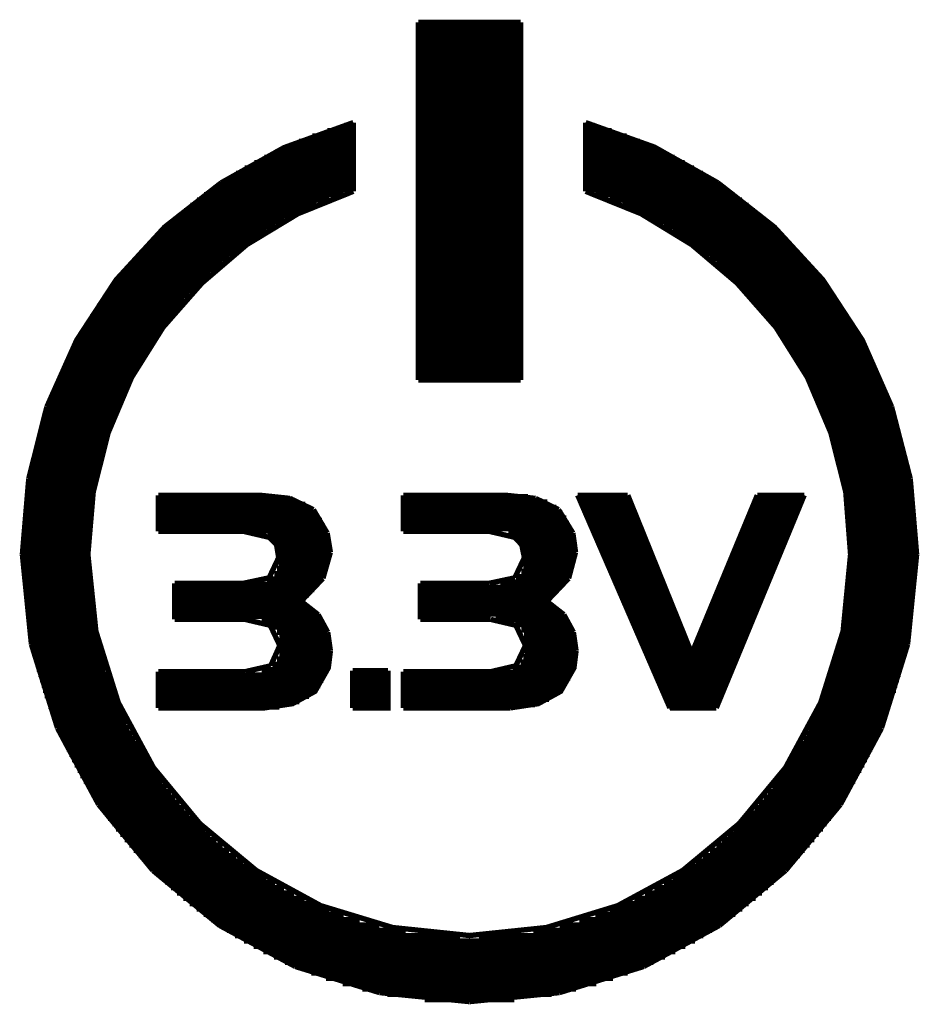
# Model space of a CAD drawing. Extents: x -0.05 to 0.95, y -0.15 to 2.1.
# Tile 9 of 28: x 0.54 to 0.71, y 0.16 to 0.34. Entities that reach past the tile are written whole.
import ezdxf

# ---------------------------------------------------------------- set-up
doc = ezdxf.new("R2010")
doc.units = 0
doc.layers.add('ENOCEAN_5_CLICK_V101_GTO', color=14, linetype='CONTINUOUS')

msp = doc.modelspace()

# ---------------------------------------------------------------- linework, layer by layer
at = {"layer": 'ENOCEAN_5_CLICK_V101_GTO', "const_width": 0.001}
for points in [[(0.6194, 0.3397), (0.6386, 0.3397)], [(0.6194, 0.2726), (0.6194, 0.3397)], [(0.6386, 0.2726), (0.6386, 0.3397)], [(0.6194, 0.3393), (0.6386, 0.3393)], [(0.6194, 0.3383), (0.6386, 0.3383)], [(0.6194, 0.3373), (0.6386, 0.3373)], [(0.6194, 0.3363), (0.6386, 0.3363)], [(0.6194, 0.3353), (0.6386, 0.3353)], [(0.6194, 0.3343), (0.6386, 0.3343)], [(0.6194, 0.3333), (0.6386, 0.3333)], [(0.6194, 0.3323), (0.6386, 0.3323)], [(0.6194, 0.3313), (0.6386, 0.3313)], [(0.6194, 0.3303), (0.6386, 0.3303)], [(0.6194, 0.3293), (0.6386, 0.3293)], [(0.6194, 0.3283), (0.6386, 0.3283)], [(0.6194, 0.3273), (0.6386, 0.3273)], [(0.6194, 0.3263), (0.6386, 0.3263)], [(0.6194, 0.3253), (0.6386, 0.3253)], [(0.6194, 0.3243), (0.6386, 0.3243)], [(0.6194, 0.3233), (0.6386, 0.3233)], [(0.5824, 0.3096), (0.5942, 0.3162), (0.6072, 0.3209)], [(0.6072, 0.308), (0.6072, 0.3209)], [(0.6194, 0.3223), (0.6386, 0.3223)], [(0.6194, 0.3213), (0.6386, 0.3213)], [(0.6508, 0.3209), (0.6637, 0.3163), (0.6756, 0.3096)], [(0.6508, 0.308), (0.6508, 0.3209)], [(0.6023, 0.3194), (0.6072, 0.3194)], [(0.6055, 0.3204), (0.6072, 0.3204)], [(0.6194, 0.3203), (0.6386, 0.3203)], [(0.6194, 0.3193), (0.6386, 0.3193)], [(0.6508, 0.3204), (0.6525, 0.3204)], [(0.6508, 0.3194), (0.6557, 0.3194)], [(0.597, 0.3174), (0.6072, 0.3174)], [(0.5995, 0.3184), (0.6072, 0.3184)], [(0.6194, 0.3183), (0.6386, 0.3183)], [(0.6194, 0.3173), (0.6386, 0.3173)], [(0.6508, 0.3184), (0.6585, 0.3184)], [(0.6508, 0.3174), (0.661, 0.3174)], [(0.5925, 0.3154), (0.6072, 0.3154)], [(0.5946, 0.3164), (0.6072, 0.3164)], [(0.6194, 0.3163), (0.6386, 0.3163)], [(0.6508, 0.3164), (0.6633, 0.3164)], [(0.6508, 0.3154), (0.6655, 0.3154)], [(0.5905, 0.3144), (0.6072, 0.3144)], [(0.6194, 0.3153), (0.6386, 0.3153)], [(0.6194, 0.3143), (0.6386, 0.3143)], [(0.6508, 0.3144), (0.6675, 0.3144)], [(0.5868, 0.3124), (0.6072, 0.3124)], [(0.5886, 0.3134), (0.6072, 0.3134)], [(0.6194, 0.3133), (0.6386, 0.3133)], [(0.6194, 0.3123), (0.6386, 0.3123)], [(0.6508, 0.3134), (0.6694, 0.3134)], [(0.6508, 0.3124), (0.6711, 0.3124)], [(0.5836, 0.3104), (0.6072, 0.3104)], [(0.5852, 0.3114), (0.6072, 0.3114)], [(0.6194, 0.3113), (0.6386, 0.3113)], [(0.6194, 0.3103), (0.6386, 0.3103)], [(0.6508, 0.3114), (0.6728, 0.3114)], [(0.6508, 0.3104), (0.6744, 0.3104)], [(0.5497, 0.2676), (0.5553, 0.2801), (0.5627, 0.2914), (0.5718, 0.3013), (0.5824, 0.3096)], [(0.5806, 0.3084), (0.6072, 0.3084)], [(0.5821, 0.3094), (0.6072, 0.3094)], [(0.5968, 0.3038), (0.6072, 0.308)], [(0.6194, 0.3093), (0.6386, 0.3093)], [(0.6194, 0.3083), (0.6386, 0.3083)], [(0.6508, 0.3094), (0.6759, 0.3094)], [(0.6508, 0.3084), (0.6774, 0.3084)], [(0.6508, 0.308), (0.6612, 0.3038)], [(0.6756, 0.3096), (0.6862, 0.3013), (0.6953, 0.2914), (0.7027, 0.2801), (0.7082, 0.2676)], [(0.5779, 0.3064), (0.6027, 0.3064)], [(0.5792, 0.3074), (0.6054, 0.3074)], [(0.6194, 0.3073), (0.6386, 0.3073)], [(0.6194, 0.3063), (0.6386, 0.3063)], [(0.6526, 0.3074), (0.6787, 0.3074)], [(0.6553, 0.3064), (0.6801, 0.3064)], [(0.5754, 0.3044), (0.5981, 0.3044)], [(0.5766, 0.3054), (0.6003, 0.3054)], [(0.6194, 0.3053), (0.6386, 0.3053)], [(0.6194, 0.3043), (0.6386, 0.3043)], [(0.6577, 0.3054), (0.6814, 0.3054)], [(0.6599, 0.3044), (0.6826, 0.3044)], [(0.5742, 0.3034), (0.5961, 0.3034)], [(0.5872, 0.298), (0.5968, 0.3038)], [(0.6194, 0.3033), (0.6386, 0.3033)], [(0.6612, 0.3038), (0.6707, 0.298)], [(0.6619, 0.3034), (0.6838, 0.3034)], [(0.572, 0.3014), (0.5925, 0.3014)], [(0.5731, 0.3024), (0.5942, 0.3024)], [(0.6194, 0.3023), (0.6386, 0.3023)], [(0.6194, 0.3013), (0.6386, 0.3013)], [(0.6637, 0.3024), (0.6849, 0.3024)], [(0.6655, 0.3014), (0.686, 0.3014)], [(0.5699, 0.2994), (0.5893, 0.2994)], [(0.5709, 0.3004), (0.5909, 0.3004)], [(0.6194, 0.3003), (0.6386, 0.3003)], [(0.6194, 0.2993), (0.6386, 0.2993)], [(0.6671, 0.3004), (0.6871, 0.3004)], [(0.6686, 0.2994), (0.6881, 0.2994)], [(0.5679, 0.2974), (0.5865, 0.2974)], [(0.5689, 0.2984), (0.5879, 0.2984)], [(0.5788, 0.2908), (0.5872, 0.298)], [(0.6194, 0.2983), (0.6386, 0.2983)], [(0.6194, 0.2973), (0.6386, 0.2973)], [(0.6701, 0.2984), (0.6891, 0.2984)], [(0.6707, 0.298), (0.6792, 0.2908)], [(0.6715, 0.2974), (0.69, 0.2974)], [(0.5661, 0.2954), (0.5839, 0.2954)], [(0.567, 0.2964), (0.5852, 0.2964)], [(0.6194, 0.2963), (0.6386, 0.2963)], [(0.6194, 0.2953), (0.6386, 0.2953)], [(0.6728, 0.2964), (0.691, 0.2964)], [(0.6741, 0.2954), (0.6919, 0.2954)], [(0.5644, 0.2934), (0.5816, 0.2934)], [(0.5652, 0.2944), (0.5827, 0.2944)], [(0.6194, 0.2943), (0.6386, 0.2943)], [(0.6194, 0.2933), (0.6386, 0.2933)], [(0.6753, 0.2944), (0.6928, 0.2944)], [(0.6764, 0.2934), (0.6936, 0.2934)], [(0.5628, 0.2914), (0.5794, 0.2914)], [(0.5636, 0.2924), (0.5804, 0.2924)], [(0.6194, 0.2923), (0.6386, 0.2923)], [(0.6775, 0.2924), (0.6944, 0.2924)], [(0.6786, 0.2914), (0.6952, 0.2914)], [(0.562, 0.2904), (0.5784, 0.2904)], [(0.5715, 0.2825), (0.5788, 0.2908)], [(0.6194, 0.2913), (0.6386, 0.2913)], [(0.6194, 0.2903), (0.6386, 0.2903)], [(0.6792, 0.2908), (0.6865, 0.2825)], [(0.6796, 0.2904), (0.696, 0.2904)], [(0.5605, 0.2884), (0.5764, 0.2884)], [(0.5612, 0.2894), (0.5774, 0.2894)], [(0.6194, 0.2893), (0.6386, 0.2893)], [(0.6194, 0.2883), (0.6386, 0.2883)], [(0.6806, 0.2894), (0.6967, 0.2894)], [(0.6815, 0.2884), (0.6974, 0.2884)], [(0.5591, 0.2864), (0.5747, 0.2864)], [(0.5598, 0.2874), (0.5755, 0.2874)], [(0.6194, 0.2873), (0.6386, 0.2873)], [(0.6194, 0.2863), (0.6386, 0.2863)], [(0.6824, 0.2874), (0.6981, 0.2874)], [(0.6833, 0.2864), (0.6988, 0.2864)], [(0.5578, 0.2844), (0.573, 0.2844)], [(0.5585, 0.2854), (0.5738, 0.2854)], [(0.6194, 0.2853), (0.6386, 0.2853)], [(0.6194, 0.2843), (0.6386, 0.2843)], [(0.6842, 0.2854), (0.6995, 0.2854)], [(0.685, 0.2844), (0.7001, 0.2844)], [(0.5566, 0.2824), (0.5715, 0.2824)], [(0.5572, 0.2834), (0.5722, 0.2834)], [(0.5656, 0.2731), (0.5715, 0.2825)], [(0.6194, 0.2833), (0.6386, 0.2833)], [(0.6194, 0.2823), (0.6386, 0.2823)], [(0.6858, 0.2834), (0.7007, 0.2834)], [(0.6865, 0.2825), (0.6924, 0.2731)], [(0.6865, 0.2824), (0.7013, 0.2824)], [(0.5555, 0.2804), (0.57, 0.2804)], [(0.556, 0.2814), (0.5707, 0.2814)], [(0.6194, 0.2813), (0.6386, 0.2813)], [(0.6194, 0.2803), (0.6386, 0.2803)], [(0.6872, 0.2814), (0.7019, 0.2814)], [(0.6879, 0.2804), (0.7025, 0.2804)], [(0.5544, 0.2784), (0.5687, 0.2784)], [(0.5549, 0.2794), (0.5694, 0.2794)], [(0.6194, 0.2793), (0.6386, 0.2793)], [(0.6886, 0.2794), (0.703, 0.2794)], [(0.6893, 0.2784), (0.7036, 0.2784)], [(0.5539, 0.2774), (0.5681, 0.2774)], [(0.6194, 0.2783), (0.6386, 0.2783)], [(0.6194, 0.2773), (0.6386, 0.2773)], [(0.6899, 0.2774), (0.7041, 0.2774)], [(0.5529, 0.2754), (0.5669, 0.2754)], [(0.5534, 0.2764), (0.5675, 0.2764)], [(0.6194, 0.2763), (0.6386, 0.2763)], [(0.6194, 0.2753), (0.6386, 0.2753)], [(0.6905, 0.2764), (0.7046, 0.2764)], [(0.6911, 0.2754), (0.705, 0.2754)], [(0.552, 0.2734), (0.5658, 0.2734)], [(0.5525, 0.2744), (0.5663, 0.2744)], [(0.5612, 0.2627), (0.5656, 0.2731)], [(0.6194, 0.2743), (0.6386, 0.2743)], [(0.6194, 0.2733), (0.6386, 0.2733)], [(0.6917, 0.2744), (0.7055, 0.2744)], [(0.6922, 0.2734), (0.7059, 0.2734)], [(0.6924, 0.2731), (0.6968, 0.2627)], [(0.5512, 0.2714), (0.5648, 0.2714)], [(0.5516, 0.2724), (0.5653, 0.2724)], [(0.6194, 0.2726), (0.6386, 0.2726)], [(0.6927, 0.2724), (0.7064, 0.2724)], [(0.6932, 0.2714), (0.7068, 0.2714)], [(0.5504, 0.2694), (0.5638, 0.2694)], [(0.5508, 0.2704), (0.5643, 0.2704)], [(0.6937, 0.2704), (0.7072, 0.2704)], [(0.6942, 0.2694), (0.7076, 0.2694)], [(0.5463, 0.2541), (0.5497, 0.2676)], [(0.5497, 0.2674), (0.5629, 0.2674)], [(0.55, 0.2684), (0.5634, 0.2684)], [(0.6946, 0.2684), (0.7079, 0.2684)], [(0.695, 0.2674), (0.7083, 0.2674)], [(0.7082, 0.2676), (0.7117, 0.2541)], [(0.5493, 0.2664), (0.5625, 0.2664)], [(0.6955, 0.2664), (0.7086, 0.2664)], [(0.5487, 0.2644), (0.5618, 0.2644)], [(0.549, 0.2654), (0.5621, 0.2654)], [(0.6958, 0.2654), (0.709, 0.2654)], [(0.6962, 0.2644), (0.7093, 0.2644)], [(0.5481, 0.2624), (0.5611, 0.2624)], [(0.5484, 0.2634), (0.5614, 0.2634)], [(0.5584, 0.2516), (0.5612, 0.2627)], [(0.6966, 0.2634), (0.7096, 0.2634)], [(0.6968, 0.2627), (0.6996, 0.2516)], [(0.6969, 0.2624), (0.7099, 0.2624)], [(0.5476, 0.2604), (0.5604, 0.2604)], [(0.5478, 0.2614), (0.5607, 0.2614)], [(0.6972, 0.2614), (0.7101, 0.2614)], [(0.6975, 0.2604), (0.7104, 0.2604)], [(0.5471, 0.2584), (0.5599, 0.2584)], [(0.5473, 0.2594), (0.5601, 0.2594)], [(0.6978, 0.2594), (0.7106, 0.2594)], [(0.6981, 0.2584), (0.7109, 0.2584)], [(0.5467, 0.2564), (0.5594, 0.2564)], [(0.5469, 0.2574), (0.5596, 0.2574)], [(0.6984, 0.2574), (0.7111, 0.2574)], [(0.6986, 0.2564), (0.7113, 0.2564)], [(0.5463, 0.2544), (0.5589, 0.2544)], [(0.5465, 0.2554), (0.5591, 0.2554)], [(0.6988, 0.2554), (0.7115, 0.2554)], [(0.6991, 0.2544), (0.7117, 0.2544)], [(0.5451, 0.2399), (0.5463, 0.2541)], [(0.5461, 0.2534), (0.5587, 0.2534)], [(0.6993, 0.2534), (0.7118, 0.2534)], [(0.7117, 0.2541), (0.7129, 0.2399)], [(0.5458, 0.2514), (0.5584, 0.2514)], [(0.546, 0.2524), (0.5585, 0.2524)], [(0.5574, 0.2399), (0.5584, 0.2516)], [(0.5706, 0.251), (0.5896, 0.251)], [(0.5706, 0.2442), (0.5706, 0.251)], [(0.5896, 0.251), (0.5953, 0.2504)], [(0.6166, 0.251), (0.6357, 0.251)], [(0.6166, 0.2442), (0.6166, 0.251)], [(0.6166, 0.2507), (0.64, 0.2507)], [(0.6357, 0.251), (0.6414, 0.2504)], [(0.6493, 0.251), (0.6666, 0.2111)], [(0.6493, 0.251), (0.6587, 0.251)], [(0.6587, 0.251), (0.6707, 0.2213)], [(0.6707, 0.2213), (0.683, 0.251)], [(0.6753, 0.2111), (0.6918, 0.251)], [(0.683, 0.251), (0.6918, 0.251)], [(0.6994, 0.2524), (0.712, 0.2524)], [(0.6996, 0.2516), (0.7005, 0.2399)], [(0.6996, 0.2514), (0.7121, 0.2514)], [(0.5456, 0.2494), (0.5581, 0.2494)], [(0.5457, 0.2504), (0.5582, 0.2504)], [(0.5706, 0.2503), (0.5958, 0.2503)], [(0.5706, 0.2493), (0.5982, 0.2493)], [(0.5953, 0.2504), (0.5997, 0.2483)], [(0.6166, 0.2497), (0.6436, 0.2497)], [(0.6414, 0.2504), (0.6457, 0.2483)], [(0.6496, 0.2503), (0.659, 0.2503)], [(0.65, 0.2493), (0.6594, 0.2493)], [(0.6823, 0.2493), (0.6911, 0.2493)], [(0.6827, 0.2503), (0.6916, 0.2503)], [(0.6998, 0.2504), (0.7123, 0.2504)], [(0.6999, 0.2494), (0.7124, 0.2494)], [(0.5454, 0.2474), (0.5578, 0.2474)], [(0.5455, 0.2484), (0.5579, 0.2484)], [(0.5706, 0.2483), (0.5997, 0.2483)], [(0.5706, 0.2473), (0.6006, 0.2473)], [(0.5997, 0.2483), (0.6023, 0.2439)], [(0.6166, 0.2487), (0.6453, 0.2487)], [(0.6166, 0.2477), (0.6464, 0.2477)], [(0.6457, 0.2483), (0.6484, 0.2439)], [(0.6504, 0.2483), (0.6598, 0.2483)], [(0.6509, 0.2473), (0.6602, 0.2473)], [(0.6814, 0.2473), (0.6903, 0.2473)], [(0.6818, 0.2483), (0.6907, 0.2483)], [(0.7, 0.2484), (0.7125, 0.2484)], [(0.7001, 0.2474), (0.7126, 0.2474)], [(0.5452, 0.2454), (0.5577, 0.2454)], [(0.5453, 0.2464), (0.5577, 0.2464)], [(0.5706, 0.2463), (0.6013, 0.2463)], [(0.5706, 0.2453), (0.6018, 0.2453)], [(0.6166, 0.2467), (0.6472, 0.2467)], [(0.6166, 0.2457), (0.6477, 0.2457)], [(0.6513, 0.2463), (0.6606, 0.2463)], [(0.6517, 0.2453), (0.661, 0.2453)], [(0.6806, 0.2453), (0.6895, 0.2453)], [(0.681, 0.2463), (0.6899, 0.2463)], [(0.7002, 0.2464), (0.7127, 0.2464)], [(0.7003, 0.2454), (0.7127, 0.2454)], [(0.5451, 0.2434), (0.5575, 0.2434)], [(0.5452, 0.2444), (0.5576, 0.2444)], [(0.5706, 0.2443), (0.6022, 0.2443)], [(0.5706, 0.2442), (0.5867, 0.2442), (0.5914, 0.2431), (0.5928, 0.2417), (0.5932, 0.2393)], [(0.6023, 0.2439), (0.6029, 0.2403)], [(0.6166, 0.2447), (0.6481, 0.2447)], [(0.6166, 0.2442), (0.6328, 0.2442)], [(0.6328, 0.2442), (0.6375, 0.2431), (0.6388, 0.2417), (0.6393, 0.2393)], [(0.6363, 0.2437), (0.6484, 0.2437)], [(0.6484, 0.2439), (0.6489, 0.2403)], [(0.6522, 0.2443), (0.6614, 0.2443)], [(0.6802, 0.2443), (0.6891, 0.2443)], [(0.7004, 0.2444), (0.7128, 0.2444)], [(0.7004, 0.2434), (0.7128, 0.2434)], [(0.5451, 0.2424), (0.5575, 0.2424)], [(0.5911, 0.2433), (0.6025, 0.2433)], [(0.5924, 0.2423), (0.6027, 0.2423)], [(0.6381, 0.2427), (0.6487, 0.2427)], [(0.6388, 0.2417), (0.6488, 0.2417)], [(0.6526, 0.2433), (0.6618, 0.2433)], [(0.653, 0.2423), (0.6622, 0.2423)], [(0.6794, 0.2423), (0.6882, 0.2423)], [(0.6798, 0.2433), (0.6886, 0.2433)], [(0.7005, 0.2424), (0.7129, 0.2424)], [(0.5451, 0.2414), (0.5575, 0.2414)], [(0.5451, 0.2404), (0.5574, 0.2404)], [(0.5451, 0.2399), (0.5468, 0.223)], [(0.5574, 0.2399), (0.5589, 0.2255)], [(0.5929, 0.2413), (0.6028, 0.2413)], [(0.5932, 0.2403), (0.6029, 0.2403)], [(0.6015, 0.2354), (0.6029, 0.2403)], [(0.6392, 0.2407), (0.6489, 0.2407)], [(0.6393, 0.2397), (0.6489, 0.2397)], [(0.6476, 0.2354), (0.6489, 0.2403)], [(0.6535, 0.2413), (0.6626, 0.2413)], [(0.6539, 0.2403), (0.663, 0.2403)], [(0.6785, 0.2403), (0.6874, 0.2403)], [(0.679, 0.2413), (0.6878, 0.2413)], [(0.6991, 0.2255), (0.7005, 0.2399)], [(0.7005, 0.2414), (0.7129, 0.2414)], [(0.7005, 0.2404), (0.7129, 0.2404)], [(0.7112, 0.223), (0.7129, 0.2399)], [(0.5451, 0.2394), (0.5574, 0.2394)], [(0.5451, 0.2384), (0.5575, 0.2384)], [(0.5914, 0.2355), (0.5932, 0.2393)], [(0.5932, 0.2393), (0.6028, 0.2393)], [(0.5932, 0.2383), (0.6027, 0.2383)], [(0.6375, 0.2355), (0.6393, 0.2393)], [(0.6393, 0.2387), (0.6488, 0.2387)], [(0.6543, 0.2393), (0.6634, 0.2393)], [(0.6548, 0.2383), (0.6638, 0.2383)], [(0.6777, 0.2383), (0.6866, 0.2383)], [(0.6781, 0.2393), (0.687, 0.2393)], [(0.7005, 0.2394), (0.7129, 0.2394)], [(0.7005, 0.2384), (0.7129, 0.2384)], [(0.5451, 0.2374), (0.5575, 0.2374)], [(0.5451, 0.2364), (0.5575, 0.2364)], [(0.5924, 0.2363), (0.602, 0.2363)], [(0.5929, 0.2373), (0.6024, 0.2373)], [(0.6387, 0.2367), (0.6482, 0.2367)], [(0.6391, 0.2377), (0.6486, 0.2377)], [(0.6552, 0.2373), (0.6642, 0.2373)], [(0.6556, 0.2363), (0.6646, 0.2363)], [(0.6769, 0.2363), (0.6857, 0.2363)], [(0.6773, 0.2373), (0.6862, 0.2373)], [(0.7004, 0.2364), (0.7128, 0.2364)], [(0.7005, 0.2374), (0.7129, 0.2374)], [(0.5452, 0.2354), (0.5576, 0.2354)], [(0.5452, 0.2344), (0.5577, 0.2344)], [(0.5737, 0.2345), (0.5867, 0.2345)], [(0.5737, 0.2277), (0.5737, 0.2345)], [(0.5737, 0.2343), (0.6007, 0.2343)], [(0.5867, 0.2345), (0.5914, 0.2355)], [(0.591, 0.2353), (0.6014, 0.2353)], [(0.5974, 0.2311), (0.6015, 0.2354)], [(0.6198, 0.2345), (0.6328, 0.2345)], [(0.6198, 0.2277), (0.6198, 0.2345)], [(0.6328, 0.2345), (0.6375, 0.2355)], [(0.6348, 0.2347), (0.6471, 0.2347)], [(0.6377, 0.2357), (0.6477, 0.2357)], [(0.6435, 0.2311), (0.6476, 0.2354)], [(0.6561, 0.2353), (0.665, 0.2353)], [(0.6565, 0.2343), (0.6654, 0.2343)], [(0.6761, 0.2343), (0.6849, 0.2343)], [(0.6765, 0.2353), (0.6853, 0.2353)], [(0.7003, 0.2344), (0.7127, 0.2344)], [(0.7004, 0.2354), (0.7128, 0.2354)], [(0.5453, 0.2334), (0.5577, 0.2334)], [(0.5454, 0.2324), (0.5578, 0.2324)], [(0.5737, 0.2333), (0.5999, 0.2333)], [(0.5737, 0.2323), (0.5989, 0.2323)], [(0.6198, 0.2337), (0.6463, 0.2337)], [(0.6198, 0.2327), (0.6453, 0.2327)], [(0.6569, 0.2333), (0.6658, 0.2333)], [(0.6574, 0.2323), (0.6663, 0.2323)], [(0.6752, 0.2323), (0.6841, 0.2323)], [(0.6757, 0.2333), (0.6845, 0.2333)], [(0.7001, 0.2324), (0.7126, 0.2324)], [(0.7002, 0.2334), (0.7127, 0.2334)], [(0.5455, 0.2314), (0.5579, 0.2314)], [(0.5456, 0.2304), (0.5581, 0.2304)], [(0.5737, 0.2313), (0.5977, 0.2313)], [(0.5974, 0.2311), (0.6006, 0.2286)], [(0.6198, 0.2317), (0.6442, 0.2317)], [(0.6198, 0.2307), (0.6441, 0.2307)], [(0.6435, 0.2311), (0.6467, 0.2286)], [(0.6578, 0.2313), (0.6667, 0.2313)], [(0.6748, 0.2313), (0.6837, 0.2313)], [(0.6999, 0.2304), (0.7124, 0.2304)], [(0.7, 0.2314), (0.7125, 0.2314)], [(0.5457, 0.2294), (0.5582, 0.2294)], [(0.5737, 0.2303), (0.5986, 0.2303)], [(0.5737, 0.2293), (0.5999, 0.2293)], [(0.6006, 0.2286), (0.6024, 0.2253)], [(0.6198, 0.2297), (0.6455, 0.2297)], [(0.6198, 0.2287), (0.6466, 0.2287)], [(0.6467, 0.2286), (0.6485, 0.2253)], [(0.6583, 0.2303), (0.6671, 0.2303)], [(0.6587, 0.2293), (0.6675, 0.2293)], [(0.674, 0.2293), (0.6828, 0.2293)], [(0.6744, 0.2303), (0.6832, 0.2303)], [(0.6998, 0.2294), (0.7123, 0.2294)], [(0.5458, 0.2284), (0.5584, 0.2284)], [(0.546, 0.2274), (0.5585, 0.2274)], [(0.5737, 0.2283), (0.6009, 0.2283)], [(0.5737, 0.2277), (0.5869, 0.2277), (0.5916, 0.2266), (0.5934, 0.2228)], [(0.59, 0.2273), (0.6016, 0.2273)], [(0.6198, 0.2277), (0.633, 0.2277)], [(0.633, 0.2277), (0.6377, 0.2266), (0.6395, 0.2228)], [(0.6339, 0.2277), (0.6474, 0.2277)], [(0.6376, 0.2267), (0.648, 0.2267)], [(0.6591, 0.2283), (0.6679, 0.2283)], [(0.6596, 0.2273), (0.6683, 0.2273)], [(0.6732, 0.2273), (0.682, 0.2273)], [(0.6736, 0.2283), (0.6824, 0.2283)], [(0.6994, 0.2274), (0.712, 0.2274)], [(0.6996, 0.2284), (0.7121, 0.2284)], [(0.5461, 0.2264), (0.5587, 0.2264)], [(0.5463, 0.2254), (0.5589, 0.2254)], [(0.5589, 0.2255), (0.5631, 0.2121), (0.5697, 0.1999), (0.5784, 0.1894), (0.589, 0.1806), (0.6011, 0.174), (0.6146, 0.1699)], [(0.592, 0.2263), (0.6021, 0.2263)], [(0.5929, 0.2253), (0.6024, 0.2253)], [(0.6024, 0.2253), (0.6029, 0.2218)], [(0.6387, 0.2257), (0.6484, 0.2257)], [(0.6434, 0.1699), (0.6568, 0.174), (0.669, 0.1806), (0.6796, 0.1894), (0.6883, 0.1999), (0.6949, 0.2121), (0.6991, 0.2255)], [(0.6485, 0.2253), (0.649, 0.2218)], [(0.66, 0.2263), (0.6687, 0.2263)], [(0.6604, 0.2253), (0.6691, 0.2253)], [(0.6724, 0.2253), (0.6812, 0.2253)], [(0.6728, 0.2263), (0.6816, 0.2263)], [(0.6991, 0.2254), (0.7117, 0.2254)], [(0.6993, 0.2264), (0.7118, 0.2264)], [(0.5465, 0.2244), (0.5591, 0.2244)], [(0.5467, 0.2234), (0.5594, 0.2234)], [(0.5468, 0.223), (0.5517, 0.2073)], [(0.5933, 0.2243), (0.6027, 0.2243)], [(0.5934, 0.2233), (0.6029, 0.2233)], [(0.6392, 0.2247), (0.6487, 0.2247)], [(0.6394, 0.2237), (0.6489, 0.2237)], [(0.6609, 0.2243), (0.6695, 0.2243)], [(0.6613, 0.2233), (0.6699, 0.2233)], [(0.6715, 0.2233), (0.6803, 0.2233)], [(0.6719, 0.2243), (0.6807, 0.2243)], [(0.6986, 0.2234), (0.7113, 0.2234)], [(0.6988, 0.2244), (0.7115, 0.2244)], [(0.7063, 0.2073), (0.7112, 0.223)], [(0.5469, 0.2224), (0.5596, 0.2224)], [(0.5471, 0.2214), (0.5599, 0.2214)], [(0.5706, 0.2111), (0.5905, 0.2111), (0.5958, 0.2119), (0.6, 0.2142), (0.6025, 0.2186), (0.6029, 0.2218)], [(0.5917, 0.219), (0.5934, 0.2228)], [(0.5933, 0.2213), (0.6029, 0.2213)], [(0.5934, 0.2223), (0.6029, 0.2223)], [(0.6366, 0.2111), (0.6419, 0.2119), (0.6461, 0.2142), (0.6486, 0.2186), (0.649, 0.2218)], [(0.6377, 0.219), (0.6395, 0.2228)], [(0.6394, 0.2217), (0.649, 0.2217)], [(0.6395, 0.2227), (0.649, 0.2227)], [(0.6617, 0.2223), (0.6703, 0.2223)], [(0.6622, 0.2213), (0.6707, 0.2213)], [(0.6707, 0.2213), (0.6795, 0.2213)], [(0.6711, 0.2223), (0.6799, 0.2223)], [(0.6981, 0.2214), (0.7109, 0.2214)], [(0.6984, 0.2224), (0.7111, 0.2224)], [(0.5473, 0.2204), (0.5601, 0.2204)], [(0.5476, 0.2194), (0.5604, 0.2194)], [(0.5921, 0.2193), (0.6027, 0.2193)], [(0.5929, 0.2203), (0.6029, 0.2203)], [(0.6386, 0.2197), (0.6488, 0.2197)], [(0.6391, 0.2207), (0.649, 0.2207)], [(0.6626, 0.2203), (0.6791, 0.2203)], [(0.663, 0.2193), (0.6787, 0.2193)], [(0.6975, 0.2194), (0.7104, 0.2194)], [(0.6978, 0.2204), (0.7106, 0.2204)], [(0.5478, 0.2184), (0.5607, 0.2184)], [(0.5706, 0.2111), (0.5706, 0.2179)], [(0.5706, 0.2179), (0.5869, 0.2179)], [(0.5869, 0.2179), (0.5917, 0.219)], [(0.59, 0.2183), (0.6024, 0.2183)], [(0.6071, 0.2111), (0.6071, 0.2181)], [(0.6071, 0.2111), (0.6137, 0.2111), (0.6137, 0.2181)], [(0.6071, 0.2181), (0.6137, 0.2181)], [(0.6166, 0.2179), (0.633, 0.2179)], [(0.6166, 0.2111), (0.6166, 0.2179)], [(0.6166, 0.2177), (0.6483, 0.2177)], [(0.633, 0.2179), (0.6377, 0.219)], [(0.6371, 0.2187), (0.6486, 0.2187)], [(0.6635, 0.2183), (0.6782, 0.2183)], [(0.6972, 0.2184), (0.7101, 0.2184)], [(0.5481, 0.2174), (0.5611, 0.2174)], [(0.5484, 0.2164), (0.5614, 0.2164)], [(0.5706, 0.2173), (0.6021, 0.2173)], [(0.5706, 0.2163), (0.6016, 0.2163)], [(0.6071, 0.2173), (0.6137, 0.2173)], [(0.6071, 0.2163), (0.6137, 0.2163)], [(0.6166, 0.2167), (0.6479, 0.2167)], [(0.6166, 0.2157), (0.6473, 0.2157)], [(0.6639, 0.2173), (0.6778, 0.2173)], [(0.6643, 0.2163), (0.6774, 0.2163)], [(0.6966, 0.2164), (0.7096, 0.2164)], [(0.6969, 0.2174), (0.7099, 0.2174)], [(0.5487, 0.2154), (0.5618, 0.2154)], [(0.549, 0.2144), (0.5621, 0.2144)], [(0.5706, 0.2153), (0.601, 0.2153)], [(0.5706, 0.2143), (0.6001, 0.2143)], [(0.6071, 0.2153), (0.6137, 0.2153)], [(0.6071, 0.2143), (0.6137, 0.2143)], [(0.6166, 0.2147), (0.6465, 0.2147)], [(0.6648, 0.2153), (0.677, 0.2153)], [(0.6652, 0.2143), (0.6766, 0.2143)], [(0.6958, 0.2144), (0.709, 0.2144)], [(0.6962, 0.2154), (0.7093, 0.2154)], [(0.5493, 0.2134), (0.5625, 0.2134)], [(0.5497, 0.2124), (0.5629, 0.2124)], [(0.5706, 0.2133), (0.5989, 0.2133)], [(0.5706, 0.2123), (0.5971, 0.2123)], [(0.6071, 0.2133), (0.6137, 0.2133)], [(0.6071, 0.2123), (0.6137, 0.2123)], [(0.6166, 0.2137), (0.6454, 0.2137)], [(0.6166, 0.2127), (0.6439, 0.2127)], [(0.6656, 0.2133), (0.6762, 0.2133)], [(0.6661, 0.2123), (0.6758, 0.2123)], [(0.695, 0.2124), (0.7083, 0.2124)], [(0.6955, 0.2134), (0.7086, 0.2134)], [(0.55, 0.2114), (0.5634, 0.2114)], [(0.5504, 0.2104), (0.5638, 0.2104)], [(0.5706, 0.2113), (0.5933, 0.2113)], [(0.6071, 0.2113), (0.6137, 0.2113)], [(0.6166, 0.2117), (0.6413, 0.2117)], [(0.6166, 0.2111), (0.6366, 0.2111)], [(0.6665, 0.2113), (0.6753, 0.2113)], [(0.6666, 0.2111), (0.6753, 0.2111)], [(0.6942, 0.2104), (0.7076, 0.2104)], [(0.6946, 0.2114), (0.7079, 0.2114)], [(0.5508, 0.2094), (0.5643, 0.2094)], [(0.5512, 0.2084), (0.5647, 0.2084)], [(0.6932, 0.2084), (0.7068, 0.2084)], [(0.6937, 0.2094), (0.7072, 0.2094)], [(0.5516, 0.2074), (0.5652, 0.2074)], [(0.5517, 0.2073), (0.5594, 0.193)], [(0.552, 0.2064), (0.5658, 0.2064)], [(0.6922, 0.2064), (0.706, 0.2064)], [(0.6927, 0.2074), (0.7064, 0.2074)], [(0.6986, 0.193), (0.7063, 0.2073)], [(0.5525, 0.2054), (0.5663, 0.2054)], [(0.6917, 0.2054), (0.7055, 0.2054)], [(0.5529, 0.2044), (0.5669, 0.2044)], [(0.5534, 0.2034), (0.5675, 0.2034)], [(0.6905, 0.2034), (0.7046, 0.2034)], [(0.6911, 0.2044), (0.7051, 0.2044)], [(0.5539, 0.2024), (0.5681, 0.2024)], [(0.5544, 0.2014), (0.5687, 0.2014)], [(0.6893, 0.2014), (0.7036, 0.2014)], [(0.6899, 0.2024), (0.7041, 0.2024)], [(0.5549, 0.2004), (0.5693, 0.2004)], [(0.5555, 0.1994), (0.57, 0.1994)], [(0.688, 0.1994), (0.7025, 0.1994)], [(0.6886, 0.2004), (0.7031, 0.2004)], [(0.556, 0.1984), (0.5707, 0.1984)], [(0.5566, 0.1974), (0.5714, 0.1974)], [(0.6865, 0.1974), (0.7014, 0.1974)], [(0.6873, 0.1984), (0.7019, 0.1984)], [(0.5572, 0.1964), (0.5722, 0.1964)], [(0.5578, 0.1954), (0.573, 0.1954)], [(0.685, 0.1954), (0.7002, 0.1954)], [(0.6858, 0.1964), (0.7008, 0.1964)], [(0.5585, 0.1944), (0.5738, 0.1944)], [(0.6842, 0.1944), (0.6995, 0.1944)], [(0.5591, 0.1934), (0.5746, 0.1934)], [(0.5594, 0.193), (0.5696, 0.1806)], [(0.5598, 0.1924), (0.5755, 0.1924)], [(0.6825, 0.1924), (0.6982, 0.1924)], [(0.6833, 0.1934), (0.6989, 0.1934)], [(0.6883, 0.1806), (0.6986, 0.193)], [(0.5605, 0.1914), (0.5764, 0.1914)], [(0.5612, 0.1904), (0.5774, 0.1904)], [(0.6806, 0.1904), (0.6968, 0.1904)], [(0.6815, 0.1914), (0.6975, 0.1914)], [(0.562, 0.1894), (0.5783, 0.1894)], [(0.5627, 0.1884), (0.5794, 0.1884)], [(0.6786, 0.1884), (0.6953, 0.1884)], [(0.6796, 0.1894), (0.696, 0.1894)], [(0.5635, 0.1874), (0.5804, 0.1874)], [(0.5643, 0.1864), (0.5815, 0.1864)], [(0.6764, 0.1864), (0.6937, 0.1864)], [(0.6775, 0.1874), (0.6945, 0.1874)], [(0.5652, 0.1854), (0.5827, 0.1854)], [(0.566, 0.1844), (0.5839, 0.1844)], [(0.6741, 0.1844), (0.6919, 0.1844)], [(0.6753, 0.1854), (0.6928, 0.1854)], [(0.5669, 0.1834), (0.5852, 0.1834)], [(0.5679, 0.1824), (0.5865, 0.1824)], [(0.6715, 0.1824), (0.6901, 0.1824)], [(0.6728, 0.1834), (0.691, 0.1834)], [(0.5688, 0.1814), (0.5879, 0.1814)], [(0.5696, 0.1806), (0.5821, 0.1703)], [(0.6701, 0.1814), (0.6892, 0.1814)], [(0.6759, 0.1703), (0.6883, 0.1806)], [(0.5698, 0.1804), (0.5893, 0.1804)], [(0.5708, 0.1794), (0.5909, 0.1794)], [(0.6671, 0.1794), (0.6871, 0.1794)], [(0.6687, 0.1804), (0.6882, 0.1804)], [(0.5719, 0.1784), (0.5925, 0.1784)], [(0.573, 0.1774), (0.5942, 0.1774)], [(0.6637, 0.1774), (0.685, 0.1774)], [(0.6655, 0.1784), (0.6861, 0.1784)], [(0.5741, 0.1764), (0.5961, 0.1764)], [(0.5753, 0.1754), (0.5981, 0.1754)], [(0.6599, 0.1754), (0.6827, 0.1754)], [(0.6619, 0.1764), (0.6839, 0.1764)], [(0.5765, 0.1744), (0.6003, 0.1744)], [(0.5778, 0.1734), (0.6027, 0.1734)], [(0.6553, 0.1734), (0.6802, 0.1734)], [(0.6577, 0.1744), (0.6814, 0.1744)], [(0.5791, 0.1724), (0.6054, 0.1724)], [(0.5805, 0.1714), (0.6084, 0.1714)], [(0.6496, 0.1714), (0.6775, 0.1714)], [(0.6526, 0.1724), (0.6789, 0.1724)], [(0.5819, 0.1704), (0.6121, 0.1704)], [(0.5821, 0.1703), (0.5963, 0.1626)], [(0.6146, 0.1699), (0.629, 0.1684), (0.6434, 0.1699)], [(0.6459, 0.1704), (0.676, 0.1704)], [(0.6617, 0.1626), (0.6759, 0.1703)], [(0.5835, 0.1694), (0.617, 0.1694)], [(0.585, 0.1684), (0.6272, 0.1684)], [(0.6308, 0.1684), (0.6729, 0.1684)], [(0.641, 0.1694), (0.6745, 0.1694)], [(0.5867, 0.1674), (0.6713, 0.1674)], [(0.5885, 0.1664), (0.6695, 0.1664)], [(0.5903, 0.1654), (0.6676, 0.1654)], [(0.5923, 0.1644), (0.6657, 0.1644)], [(0.5944, 0.1634), (0.6635, 0.1634)], [(0.5963, 0.1626), (0.6121, 0.1577)], [(0.5968, 0.1624), (0.6612, 0.1624)], [(0.6459, 0.1577), (0.6617, 0.1626)], [(0.5993, 0.1614), (0.6587, 0.1614)], [(0.6021, 0.1604), (0.6559, 0.1604)], [(0.6052, 0.1594), (0.6528, 0.1594)], [(0.6089, 0.1584), (0.649, 0.1584)], [(0.6121, 0.1577), (0.629, 0.156)], [(0.6136, 0.1574), (0.6444, 0.1574)], [(0.629, 0.156), (0.6459, 0.1577)], [(0.6206, 0.1564), (0.6374, 0.1564)]]:
    msp.add_lwpolyline(points, dxfattribs=at)

doc.saveas('drawing.dxf')
